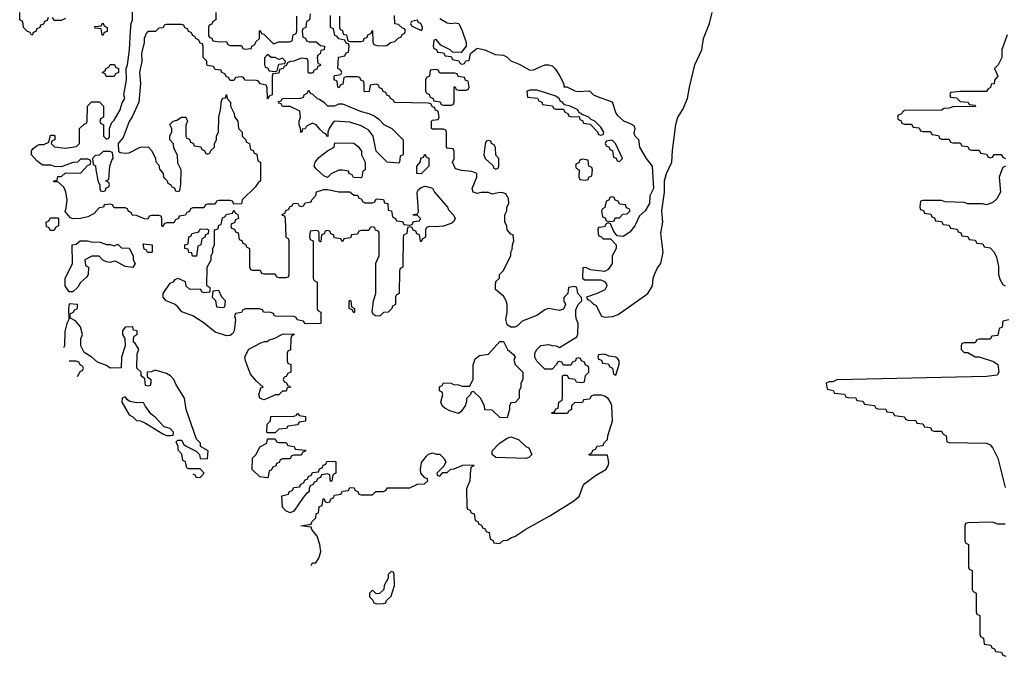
# Model space of a CAD drawing. Header units: inches. Extents: x 2808529 to 2951249, y 860290 to 1033701.
# Tile 27 of 153: x 2931606 to 2936865, y 940033 to 943431. Entities that reach past the tile are written whole.
import ezdxf

# ---------------------------------------------------------------- set-up
doc = ezdxf.new("R2010")
doc.units = ezdxf.units.IN
doc.header["$MEASUREMENT"] = 0
doc.layers.add('C9934', color=7, linetype='Continuous')

msp = doc.modelspace()

# ---------------------------------------------------------------- linework, layer by layer
at = {"layer": 'C9934', "color": 6}
for points in [[(2931758, 943442), (2931752.7, 943427.3), (2931738, 943422), (2931732.7, 943407.3), (2931718, 943402), (2931714, 943390), (2931698, 943382), (2931692.7, 943367.3), (2931678, 943362), (2931674, 943350), (2931668.4, 943348.4), (2931662, 943362), (2931647.3, 943367.3), (2931626, 943390), (2931622, 943422), (2931606, 943430), (2931606, 943470)], [(2933158, 943462), (2933154, 943430), (2933138, 943422), (2933134, 943390), (2933118, 943382), (2933114, 943370), (2933118, 943338), (2933132.7, 943332.7), (2933138, 943318), (2933152.7, 943312.7), (2933190, 943312), (2933212.7, 943292.7), (2933234, 943290), (2933232, 943270), (2933214, 943266), (2933211.6, 943248.4), (2933198, 943242), (2933194, 943230), (2933198, 943198), (2933210, 943194), (2933212.7, 943187.3), (2933198, 943182), (2933192.7, 943167.3), (2933178, 943162), (2933170, 943146), (2933150, 943146), (2933146, 943150), (2933146, 943210), (2933142, 943222), (2933110, 943226), (2933071.1, 943208.9), (2933052, 943208), (2933038, 943202), (2933030, 943186), (2933018, 943182), (2933014, 943170), (2932994, 943166), (2932990, 943146), (2932958, 943142), (2932954, 943130), (2932954, 943030), (2932938, 943022), (2932930, 943008), (2932927.3, 943067.3), (2932922, 943082), (2932890, 943088), (2932882, 943102), (2932870, 943106), (2932810, 943108), (2932802, 943122), (2932790, 943126), (2932758, 943122), (2932750, 943106), (2932730, 943106), (2932722, 943122), (2932710, 943126), (2932702, 943142), (2932686, 943150), (2932682, 943162), (2932650, 943166), (2932642, 943182), (2932610, 943186), (2932606, 943190), (2932606, 943210), (2932586, 943230), (2932586, 943290), (2932582, 943302), (2932570, 943306), (2932562, 943322), (2932546, 943330), (2932542, 943342), (2932530, 943346), (2932522, 943362), (2932507.3, 943367.3), (2932502, 943382), (2932487.3, 943387.3), (2932482, 943402), (2932470, 943406), (2932390, 943406), (2932378, 943402), (2932372.7, 943387.3), (2932350, 943386), (2932331.6, 943368.4), (2932290, 943368), (2932282, 943358), (2932271.3, 943330), (2932271.3, 943310), (2932257.3, 943250), (2932259.1, 943210), (2932246.8, 943150), (2932250.7, 943090), (2932242.8, 942990), (2932207.5, 942912.5), (2932190, 942888), (2932158.5, 942801.5), (2932132, 942770), (2932134, 942730), (2932142, 942722), (2932170, 942718), (2932190, 942721), (2932250, 942751.3), (2932292.7, 942752.7), (2932311.3, 942731.3), (2932332, 942690), (2932332.7, 942672.7), (2932350, 942654), (2932352.7, 942632.7), (2932372, 942610), (2932374, 942590), (2932394, 942570), (2932398, 942558), (2932414, 942550), (2932418, 942538), (2932432.7, 942532.7), (2932438, 942518), (2932450, 942514), (2932462, 942518), (2932467.3, 942552.7), (2932468, 942630), (2932450, 942666), (2932448.4, 942708.4), (2932430, 942746), (2932428, 942768), (2932408, 942790), (2932408.4, 942811.6), (2932418, 942830), (2932418, 942850), (2932408.4, 942871.6), (2932426, 942890), (2932444.7, 942895.3), (2932470, 942911), (2932494, 942910), (2932502, 942890), (2932492.7, 942867.3), (2932494, 942810), (2932498, 942798), (2932512.7, 942792.7), (2932518, 942778), (2932532.7, 942772.7), (2932538, 942758), (2932572.7, 942752.7), (2932578, 942738), (2932592.7, 942732.7), (2932598, 942718), (2932610, 942714), (2932622, 942718), (2932627.3, 942732.7), (2932646, 942750), (2932646, 942770), (2932658, 942790), (2932658, 942810), (2932668.4, 942831.6), (2932669, 942910), (2932680.4, 942959.6), (2932682, 942990), (2932690, 943012), (2932706, 943014), (2932710, 943032), (2932714, 943010), (2932732, 942990), (2932732, 942970), (2932752, 942930), (2932752.7, 942912.7), (2932772, 942890), (2932774, 942850), (2932794, 942830), (2932794, 942810), (2932814, 942790), (2932818, 942778), (2932834, 942770), (2932838, 942738), (2932852.7, 942732.7), (2932858, 942718), (2932872.7, 942712.7), (2932878, 942678), (2932892, 942670), (2932892, 942570), (2932879.6, 942560.4), (2932863.6, 942536.4), (2932794, 942470), (2932790, 942448), (2932750, 942446), (2932742, 942462), (2932730, 942466), (2932670, 942466), (2932658, 942462), (2932650, 942446), (2932610, 942446), (2932598, 942442), (2932590, 942426), (2932530, 942426), (2932518, 942422), (2932512.7, 942407.3), (2932498, 942402), (2932492, 942388), (2932458, 942382), (2932454, 942370), (2932438, 942362), (2932430, 942346), (2932390, 942346), (2932378, 942342), (2932370, 942326), (2932366, 942330), (2932366, 942370), (2932362, 942382), (2932350, 942386), (2932310, 942386), (2932298, 942382), (2932290, 942366), (2932272.7, 942367.3), (2932230, 942386), (2932207.3, 942387.3), (2932202, 942402), (2932187.3, 942407.3), (2932182, 942422), (2932170, 942426), (2932110, 942426), (2932102, 942442), (2932090, 942446), (2932058, 942442), (2932054, 942430), (2932030, 942426), (2932003.6, 942396.4), (2931970, 942378), (2931930, 942369), (2931888.7, 942368.7), (2931875.3, 942375.3), (2931848, 942408), (2931854.6, 942425.4), (2931859, 942470), (2931853.2, 942510), (2931846.3, 942526.3), (2931839.3, 942539.3), (2931810, 942566), (2931790, 942566), (2931786, 942570), (2931806, 942574), (2931810, 942594), (2931830, 942594), (2931850, 942614), (2931930, 942612), (2931970, 942654), (2931982, 942658), (2931986, 942670), (2931982, 942682), (2931970, 942686), (2931930, 942686), (2931914, 942670), (2931890, 942668), (2931830, 942646), (2931792.7, 942647.3), (2931774.6, 942654.6), (2931730, 942655.3), (2931720.2, 942660.2), (2931697.2, 942677.2), (2931669, 942710), (2931669.2, 942730.8), (2931677.2, 942742.8), (2931700.2, 942759.8), (2931710, 942764.7), (2931735.3, 942764.7), (2931762, 942778), (2931770, 942814), (2931790, 942814), (2931794, 942810), (2931794, 942790), (2931778, 942782), (2931774, 942770), (2931792.7, 942752.7), (2931850, 942746), (2931910, 942754), (2931926, 942770), (2931926, 942850), (2931950, 942874), (2931962, 942878), (2931966, 942890), (2931968, 942970), (2931990, 942992), (2932032, 942992), (2932054, 942970), (2932054, 942910), (2932038, 942902), (2932034, 942890), (2932038, 942878), (2932054, 942870), (2932054, 942810), (2932070, 942794), (2932082, 942798), (2932086, 942810), (2932086, 942850), (2932098, 942882), (2932110, 942894), (2932142, 942950), (2932153.6, 942986.4), (2932168, 943010), (2932162, 943030), (2932177.2, 943110), (2932175.3, 943170), (2932182, 943190), (2932193.2, 943270), (2932197.2, 943370), (2932201.2, 943410), (2932209, 943430), (2932209, 943490)], [(2932654, 943470), (2932654, 943430), (2932638, 943422), (2932632.7, 943407.3), (2932618, 943402), (2932614, 943390), (2932614, 943350), (2932618, 943338), (2932632.7, 943332.7), (2932638, 943318), (2932672.7, 943312.7), (2932710, 943314), (2932718, 943298), (2932730, 943294), (2932790, 943294), (2932798, 943278), (2932810, 943274), (2932842, 943278), (2932846, 943290), (2932862, 943298), (2932867.3, 943312.7), (2932886, 943330), (2932886, 943370), (2932890, 943374), (2932898, 943358), (2932910, 943354), (2932962, 943302), (2932990, 943312), (2933047.3, 943312.7), (2933062, 943318), (2933066, 943350), (2933082, 943358), (2933086, 943370), (2933086, 943450)], [(2933850, 943438), (2933890, 943414.8), (2933910, 943410.8), (2933930, 943414.8), (2933950.8, 943410), (2933970, 943372), (2933990.7, 943310), (2933990.7, 943289.3), (2933964.7, 943255.3), (2933918, 943258), (2933906, 943270), (2933855.3, 943295.3), (2933830, 943326), (2933818, 943322), (2933814, 943290), (2933818, 943278), (2933832.7, 943272.7), (2933838, 943258), (2933870, 943254), (2933878, 943238), (2933910, 943234), (2933918, 943218), (2933951.6, 943211.6), (2933958, 943198), (2933970, 943194), (2933982, 943198), (2933988.4, 943211.6), (2934006, 943214), (2934014, 943250), (2934050, 943278.8), (2934090.5, 943270.5), (2934145.2, 943245.2), (2934190, 943241), (2934210, 943231), (2934230, 943211), (2934274.4, 943194.4), (2934330, 943161), (2934350, 943162.8), (2934410, 943190.7), (2934430.6, 943190.6), (2934450, 943184.7), (2934467.1, 943167.1), (2934491, 943130), (2934512, 943088), (2934512, 943072), (2934528, 943072), (2934570.7, 943050.7), (2934587.5, 943047.5), (2934650, 943050.7), (2934670.7, 943030.7), (2934690, 943021), (2934770, 942992), (2934790, 942932), (2934799.8, 942919.8), (2934830.8, 942890.8), (2934870, 942876), (2934885.4, 942865.4), (2934891, 942850), (2934886, 942826), (2934891.1, 942811.1), (2934911, 942791), (2934916, 942750), (2934951.3, 942690), (2934984.7, 942650), (2934991, 942530), (2934971.3, 942490), (2934970.5, 942449.5), (2934946, 942410), (2934916, 942384), (2934891, 942330), (2934864, 942296), (2934830, 942274), (2934798, 942278), (2934780.2, 942300.2), (2934762, 942342), (2934750, 942346), (2934738, 942342), (2934730, 942326), (2934698, 942322), (2934694, 942310), (2934698, 942278), (2934710, 942274), (2934722, 942262), (2934762, 942262), (2934791, 942230), (2934791.3, 942210), (2934771, 942170), (2934770.8, 942129.2), (2934750, 942098), (2934730, 942086), (2934655.3, 942095.3), (2934630, 942108), (2934614, 942106), (2934611.6, 942051.6), (2934622, 942042), (2934710, 942042), (2934730, 942034), (2934739.6, 942019.6), (2934742, 942010), (2934730.9, 941989.1), (2934690, 941968.7), (2934634, 941950), (2934638, 941938), (2934650, 941934), (2934670, 941912), (2934684.7, 941904.7), (2934711, 941851), (2934730, 941842.8), (2934772.7, 941847.3), (2934803.2, 941856.8), (2934960.9, 941970), (2934986.6, 942010), (2934989.4, 942050), (2934996.2, 942070), (2935012.9, 942107.1), (2935029.7, 942130.3), (2935042.4, 942190), (2935029.6, 942290.4), (2935040.7, 942350), (2935036.2, 942410), (2935049.2, 942510), (2935049.2, 942570), (2935060.9, 942610), (2935089.4, 942670), (2935092.1, 942732.1), (2935110, 942871.3), (2935120.5, 942910), (2935148.4, 942951.6), (2935173.6, 943010), (2935183, 943070), (2935211.6, 943190), (2935249.5, 943270), (2935257.6, 943330), (2935289.6, 943410), (2935304.5, 943470)], [(2931850, 943438), (2931827.3, 943427.3), (2931790, 943426), (2931782, 943442)], [(2933162.8, 940517.2), (2933170, 940531.3), (2933188, 940532), (2933204, 940556), (2933214, 940590), (2933209.3, 940630), (2933194.2, 940674.2), (2933166, 940710), (2933162, 940722), (2933108, 940730), (2933162, 940738), (2933166, 940750), (2933187.3, 940772.7), (2933190, 940794), (2933202, 940798), (2933206, 940830), (2933222, 940838), (2933227.3, 940872.7), (2933232.7, 940872.7), (2933238, 940858), (2933250, 940854), (2933262, 940858), (2933267.3, 940872.7), (2933282, 940878), (2933287.3, 940892.7), (2933322, 940898), (2933330, 940914), (2933362, 940918), (2933370, 940934), (2933392.7, 940932.7), (2933398, 940918), (2933412.7, 940912.7), (2933418, 940898), (2933430, 940894), (2933490, 940894), (2933508.4, 940911.6), (2933547.3, 940912.7), (2933562, 940918), (2933570, 940932), (2933690, 940932), (2933730, 940951.3), (2933767.3, 940952.7), (2933786, 940970), (2933782, 940982), (2933770, 940986), (2933749.4, 941009.4), (2933747, 941030), (2933752.5, 941067.5), (2933778.6, 941101.4), (2933790, 941111.3), (2933810, 941118), (2933830, 941111.3), (2933850.9, 941110.9), (2933872, 941090), (2933882, 941070), (2933872, 941048), (2933834, 941010), (2933838, 940998), (2933850, 940994), (2933866, 941014), (2933890, 941014), (2933908.4, 941031.6), (2933927.3, 941032.7), (2933972.7, 941052.7), (2934030, 941054), (2934032, 941050), (2934018, 941042), (2934014, 941030), (2934011.1, 940968.9), (2933992.7, 940927.3), (2933994, 940830), (2933998, 940818), (2934012.7, 940812.7), (2934018, 940798), (2934032.7, 940792.7), (2934038, 940758), (2934052.7, 940752.7), (2934058, 940738), (2934072.7, 940732.7), (2934078, 940718), (2934092.7, 940712.7), (2934098, 940698), (2934112.7, 940692.7), (2934118, 940658), (2934132.7, 940652.7), (2934138, 940638), (2934170, 940634), (2934188.4, 940651.6), (2934210, 940652), (2934233.2, 940666.8), (2934250, 940671.3), (2934309.4, 940710.6), (2934438, 940782), (2934560.5, 940859.5), (2934593.6, 940886.4), (2934614.8, 940945.2), (2934624.5, 940955.5), (2934682, 940998), (2934737.2, 941030), (2934749, 941050), (2934752.9, 941067.1), (2934746, 941106), (2934650, 941106), (2934646, 941110), (2934662, 941118), (2934667.3, 941132.7), (2934682, 941138), (2934690, 941154), (2934722, 941158), (2934726, 941170), (2934746, 941190), (2934748, 941210), (2934772.7, 941290), (2934769.2, 941370), (2934761.2, 941390), (2934750, 941408.7), (2934730, 941422), (2934714, 941426), (2934670, 941426), (2934658, 941422), (2934650, 941406), (2934618, 941402), (2934611.6, 941388.4), (2934570, 941386), (2934554, 941370), (2934554, 941350), (2934538, 941342), (2934531.6, 941328.4), (2934448.4, 941328.4), (2934450, 941334), (2934462, 941338), (2934470, 941354), (2934482, 941358), (2934486, 941390), (2934502, 941398), (2934506, 941410), (2934506, 941530), (2934510, 941534), (2934530, 941534), (2934538, 941518), (2934571.6, 941511.6), (2934578, 941498), (2934610, 941494), (2934622, 941498), (2934628.4, 941531.6), (2934646, 941550), (2934646, 941570), (2934642, 941582), (2934627.3, 941587.3), (2934622, 941602), (2934606, 941610), (2934602, 941622), (2934590, 941626), (2934578, 941622), (2934574, 941610), (2934558, 941602), (2934550, 941586), (2934510, 941586), (2934502, 941602), (2934490, 941606), (2934478, 941602), (2934474, 941590), (2934450, 941566), (2934410, 941566), (2934368.7, 941608.7), (2934358, 941630), (2934358, 941650), (2934368.9, 941671.1), (2934390, 941692), (2934430, 941698), (2934450, 941691.3), (2934470.9, 941690.9), (2934490, 941682), (2934582, 941738), (2934588, 941752), (2934589, 941810), (2934579.3, 941830), (2934576, 941850), (2934577.2, 941882.8), (2934589.2, 941910.8), (2934608, 941930), (2934607.3, 941947.3), (2934588, 941970), (2934582, 942002), (2934570, 942006), (2934538, 942002), (2934534, 941970), (2934512.7, 941947.3), (2934512, 941930), (2934522, 941910), (2934510, 941886), (2934490, 941878), (2934430, 941888.7), (2934410, 941882), (2934368.2, 941851.8), (2934290, 941822), (2934264, 941796), (2934251, 941789), (2934230, 941789), (2934210, 941802), (2934202.7, 941830), (2934209, 941870), (2934209, 941910), (2934204, 941930), (2934190, 941955.3), (2934148, 941990), (2934148, 942010), (2934150, 942034), (2934168, 942052), (2934168.7, 942070), (2934188.9, 942091.1), (2934228.7, 942171.3), (2934229.1, 942190.9), (2934236.4, 942203.6), (2934238, 942230), (2934246, 942250), (2934242, 942282), (2934230, 942286), (2934209.1, 942309.1), (2934208, 942330), (2934198, 942350), (2934198, 942390), (2934208, 942410), (2934208.7, 942430), (2934218, 942450), (2934216.4, 942476.4), (2934202, 942502), (2934187.3, 942507.3), (2934170, 942508), (2934130, 942499), (2934110, 942508.7), (2934070, 942508.7), (2934050, 942504), (2934028.7, 942510), (2934022, 942530), (2934048, 942590), (2934048, 942610), (2934021.2, 942621.2), (2933965.6, 942625.6), (2933934.6, 942634.6), (2933918, 942670), (2933926, 942690), (2933926, 942730), (2933922, 942742), (2933890, 942746), (2933886, 942750), (2933886, 942830), (2933882, 942842), (2933870, 942846), (2933810, 942846), (2933806, 942850), (2933806, 942890), (2933810, 942894), (2933842, 942898), (2933846, 942910), (2933842, 942942), (2933827.3, 942947.3), (2933822, 942962), (2933810, 942966), (2933802, 942982), (2933790, 942986), (2933608.4, 942988.4), (2933602, 943002), (2933586, 943010), (2933582, 943022), (2933567.3, 943027.3), (2933562, 943042), (2933547.3, 943047.3), (2933542, 943062), (2933527.3, 943067.3), (2933522, 943082), (2933510, 943086), (2933478, 943082), (2933472.7, 943047.3), (2933450, 943046), (2933446, 943050), (2933446, 943090), (2933442, 943102), (2933430, 943106), (2933422, 943122), (2933410, 943126), (2933350, 943126), (2933338, 943122), (2933332.7, 943087.3), (2933318, 943082), (2933312.7, 943067.3), (2933306, 943070), (2933302, 943102), (2933286, 943110), (2933286, 943130), (2933290, 943134), (2933322, 943138), (2933326, 943150), (2933322, 943162), (2933306, 943170), (2933308.4, 943231.6), (2933342, 943238), (2933350, 943254), (2933362, 943258), (2933366, 943290), (2933362, 943302), (2933350, 943306), (2933342, 943322), (2933310, 943328), (2933302, 943342), (2933290, 943346), (2933282, 943382), (2933266, 943390), (2933266, 943454)], [(2933314, 943450), (2933314, 943390), (2933318, 943378), (2933330, 943374), (2933334, 943354), (2933352, 943350), (2933358, 943318), (2933370, 943314), (2933430, 943314), (2933442, 943318), (2933446, 943330), (2933462, 943338), (2933466, 943350), (2933482, 943358), (2933490, 943374), (2933492.7, 943312.7), (2933498, 943298), (2933512.7, 943292.7), (2933550, 943292), (2933567.3, 943292.7), (2933586, 943310), (2933610, 943314), (2933630, 943334), (2933642, 943338), (2933650, 943354), (2933662, 943358), (2933666, 943370), (2933662, 943382), (2933650, 943386), (2933630, 943406), (2933609.1, 943409.1), (2933607.3, 943452.7)], [(2936881, 943350), (2936851.3, 943270), (2936851.6, 943228.4), (2936832, 943190), (2936812, 943170), (2936831.3, 943130), (2936812, 943108), (2936810.9, 943089.1), (2936794, 943086), (2936791.6, 943068.4), (2936778, 943062), (2936770, 943048), (2936630, 943048), (2936578, 943042), (2936574, 943030), (2936578, 943018), (2936610, 943014), (2936630, 942994), (2936671.6, 942991.6), (2936678, 942978), (2936710, 942974), (2936711.6, 942968.4), (2936590, 942966), (2936570, 942958), (2936543.6, 942956.4), (2936530, 942948.7), (2936330, 942946), (2936312.7, 942927.3), (2936298, 942922), (2936294, 942910), (2936298, 942898), (2936312.7, 942892.7), (2936318, 942878), (2936330, 942874), (2936370, 942874), (2936378, 942858), (2936410, 942854), (2936418, 942838), (2936430, 942834), (2936470, 942834), (2936478, 942818), (2936512.7, 942812.7), (2936518, 942798), (2936530, 942794), (2936570, 942794), (2936578, 942778), (2936590, 942774), (2936630, 942774), (2936638, 942758), (2936670, 942754), (2936678, 942738), (2936690, 942734), (2936730, 942734), (2936738, 942718), (2936770, 942714), (2936778, 942698), (2936790, 942694), (2936802, 942698), (2936810, 942712), (2936848.4, 942711.6), (2936858, 942698), (2936870.5, 942690.5)], [(2936870.8, 942650), (2936858, 942642), (2936851.3, 942630), (2936838, 942590), (2936844, 942510), (2936825.2, 942474.8), (2936804.5, 942455.5), (2936770, 942442), (2936750, 942448.7), (2936670, 942448.7), (2936650, 942455.3), (2936550, 942458), (2936530, 942466), (2936430, 942466), (2936418, 942462), (2936414, 942430), (2936418, 942418), (2936432.7, 942412.7), (2936438, 942398), (2936472.7, 942392.7), (2936478, 942378), (2936492.7, 942372.7), (2936498, 942358), (2936530, 942354), (2936538, 942338), (2936570, 942334), (2936578, 942318), (2936612.7, 942312.7), (2936618, 942298), (2936632.7, 942292.7), (2936638, 942278), (2936670, 942274), (2936678, 942258), (2936710, 942254), (2936718, 942238), (2936750, 942234), (2936758, 942218), (2936790, 942214), (2936810.9, 942190.9), (2936822.8, 942162.8), (2936833.7, 942113.7), (2936834.8, 942070), (2936842.8, 942042.8), (2936856.9, 942016.9), (2936870, 942011)], [(2932530, 941006), (2932542, 941002), (2932548.5, 940988.5), (2932570, 940988), (2932591, 941010), (2932570, 941034), (2932510, 941034), (2932498, 941038), (2932492, 941070), (2932478, 941078), (2932471.6, 941111.6), (2932452.7, 941132.7), (2932452, 941152), (2932442, 941178), (2932450, 941186), (2932470, 941186), (2932483.1, 941163.1), (2932494.6, 941154.6), (2932548.4, 941128.4), (2932566, 941110), (2932570, 941088), (2932610, 941086), (2932612, 941130), (2932572, 941152), (2932571.3, 941170), (2932551.1, 941191.1), (2932496, 941350), (2932486, 941410), (2932441.6, 941481.6), (2932430, 941511), (2932411, 941530), (2932390, 941542.8), (2932330, 941561), (2932310, 941552), (2932286, 941550), (2932286, 941526), (2932306, 941510), (2932306, 941490), (2932302, 941478), (2932290, 941474), (2932278, 941478), (2932274, 941514), (2932254, 941530), (2932254, 941550), (2932232, 941570), (2932232.7, 941647.3), (2932242, 941670), (2932223.6, 941703.6), (2932214, 941710), (2932214, 941730), (2932218, 941742), (2932234, 941750), (2932234, 941770), (2932214, 941774), (2932210, 941791), (2932169, 941790), (2932155.3, 941770), (2932155.3, 941750), (2932168.4, 941728.4), (2932168.7, 941690), (2932149.2, 941630), (2932147.3, 941572.7), (2932090, 941571.3), (2932070, 941584.7), (2932022, 941602), (2931992, 941630), (2931950, 941654), (2931932, 941690), (2931932.7, 941727.3), (2931942, 941750), (2931930.6, 941790.6), (2931903.6, 941823.6), (2931878, 941838), (2931874, 941850), (2931878, 941862), (2931894, 941870), (2931898, 941882), (2931914, 941890), (2931914, 941910), (2931870, 941914), (2931866, 941890), (2931868, 941830), (2931858, 941810), (2931847.3, 941767.3), (2931845.2, 941690), (2931840.6, 941679.4)], [(2936890, 941828), (2936858, 941822), (2936854, 941790), (2936838, 941782), (2936830, 941746), (2936798, 941742), (2936790, 941726), (2936730, 941726), (2936718, 941722), (2936710, 941706), (2936650, 941706), (2936638, 941702), (2936634, 941690), (2936634, 941670), (2936650, 941654), (2936670, 941654), (2936710, 941632), (2936731.6, 941631.6), (2936806.4, 941606.4), (2936830.8, 941590.8), (2936836, 941550), (2936826, 941534), (2936770, 941526), (2935970, 941508), (2935950, 941498), (2935930, 941498), (2935914, 941490), (2935918, 941458), (2935951.6, 941451.6), (2935958, 941438), (2936011.6, 941431.6), (2936018, 941418), (2936030, 941414), (2936071.6, 941411.6), (2936078, 941398), (2936110, 941394), (2936118, 941378), (2936171.6, 941371.6), (2936178, 941358), (2936190, 941354), (2936231.6, 941351.6), (2936238, 941338), (2936270, 941334), (2936278, 941318), (2936331.6, 941311.6), (2936338, 941298), (2936350, 941294), (2936391.6, 941291.6), (2936398, 941278), (2936430, 941274), (2936438, 941258), (2936470, 941254), (2936478, 941238), (2936490, 941234), (2936530, 941234), (2936538, 941218), (2936554, 941210), (2936558, 941178), (2936570, 941174), (2936770, 941171.3), (2936790, 941162), (2936803.5, 941143.5), (2936831, 941090), (2936870, 940934)], [(2931914.4, 941525.6), (2931930, 941554), (2931942, 941558), (2931946, 941570), (2931942, 941582), (2931930, 941586), (2931922, 941602), (2931908, 941608), (2931870, 941608.7)], [(2936870, 940738), (2936830, 940738), (2936807.3, 940747.3), (2936790, 940748), (2936670, 940746), (2936658, 940742), (2936654, 940730), (2936654, 940650), (2936658, 940638), (2936674, 940630), (2936674, 940510), (2936678, 940498), (2936694, 940490), (2936694, 940390), (2936698, 940378), (2936714, 940370), (2936714, 940270), (2936718, 940258), (2936734, 940250), (2936734, 940150), (2936738, 940138), (2936754, 940130), (2936758, 940098), (2936792.7, 940092.7), (2936798, 940078), (2936812.7, 940072.7), (2936818, 940058), (2936850, 940054), (2936858, 940038), (2936872.7, 940032.7)]]:
    msp.add_lwpolyline(points, dxfattribs=at)
for points in [[(2932050, 943346), (2932046, 943350), (2932042, 943382), (2932010, 943386), (2932006, 943390), (2932010, 943394), (2932042, 943398), (2932050, 943414), (2932058, 943398), (2932074, 943390), (2932072.7, 943367.3), (2932058, 943362)], [(2933730, 943428), (2933698, 943422), (2933694, 943410), (2933698, 943398), (2933750, 943374), (2933758, 943382), (2933758, 943390), (2933748, 943410), (2933736.5, 943416.5)], [(2932930, 943246), (2932912.7, 943227.3), (2932912.7, 943192.7), (2932918, 943178), (2932930, 943174), (2932938, 943158), (2932970, 943154), (2932982, 943158), (2932990, 943194), (2933022, 943198), (2933026, 943210), (2933010, 943226), (2932990, 943218), (2932970, 943228.7), (2932948.4, 943228.4)], [(2932110, 943128), (2932068.4, 943128.4), (2932062, 943142), (2932046, 943150), (2932062, 943158), (2932066, 943170), (2932082, 943178), (2932088.4, 943191.6), (2932111.6, 943191.6), (2932118, 943178), (2932134, 943170), (2932134, 943150), (2932118, 943142)], [(2933830, 943166), (2933798, 943162), (2933794, 943130), (2933778, 943122), (2933774, 943110), (2933774, 943050), (2933778, 943038), (2933792.7, 943032.7), (2933798, 943018), (2933812.7, 943012.7), (2933818, 942998), (2933852.7, 942992.7), (2933858, 942978), (2933870, 942974), (2933910, 942974), (2933922, 942978), (2933926, 942990), (2933927.3, 943072.7), (2933932.7, 943072.7), (2933938, 943058), (2933950, 943054), (2933990, 943054), (2934002, 943058), (2934006, 943070), (2934002, 943102), (2933987.3, 943107.3), (2933982, 943122), (2933947.3, 943127.3), (2933942, 943142), (2933930, 943146), (2933850, 943146), (2933842, 943162)], [(2933288.4, 942971.6), (2933310, 942982), (2933330, 942982), (2933430, 942940.7), (2933470.8, 942930.8), (2933498.5, 942918.5), (2933522, 942902), (2933551.1, 942871.1), (2933594, 942850), (2933654, 942790), (2933654, 942710), (2933638, 942702), (2933634, 942670), (2933630, 942666), (2933568, 942670), (2933509.1, 942729.1), (2933493.2, 942810), (2933470, 942841.2), (2933430, 942865.2), (2933370, 942884), (2933290, 942889.2), (2933279.1, 942880.9), (2933258.8, 942850), (2933252, 942830), (2933252, 942808), (2933246, 942810), (2933242, 942822), (2933230, 942826), (2933210, 942844), (2933190, 942869), (2933170, 942878), (2933138, 942862), (2933130, 942848), (2933114, 942846), (2933114, 942834), (2933108, 942828), (2933106, 942850), (2933098, 942870), (2933098, 942890), (2933106, 942910), (2933102, 942942), (2933050, 942968), (2933010, 942968), (2933002, 942982), (2932990, 942986), (2932987.3, 942992.7), (2933002, 942998), (2933008.9, 943011.1), (2933107.3, 943012.7), (2933122, 943018), (2933126, 943030), (2933142, 943038), (2933150, 943054), (2933158, 943038), (2933170, 943034), (2933194, 943010), (2933206.8, 943006.8), (2933230.9, 942990.9), (2933250, 942972)], [(2934330, 943055.3), (2934314, 943050), (2934318, 943018), (2934371.6, 943011.6), (2934378, 942998), (2934394, 942990), (2934398, 942978), (2934451.6, 942971.6), (2934458, 942958), (2934470, 942954), (2934510, 942954), (2934518, 942938), (2934534, 942930), (2934538, 942918), (2934552.7, 942912.7), (2934594, 942914), (2934598, 942898), (2934612.7, 942892.7), (2934618, 942878), (2934652.7, 942872.7), (2934692.7, 942832.7), (2934698, 942818), (2934710, 942814), (2934722, 942818), (2934726, 942830), (2934710, 942858), (2934678, 942890), (2934658, 942898), (2934646, 942910), (2934606, 942926), (2934606, 942930), (2934594.6, 942934.6), (2934588, 942950), (2934546, 942970), (2934516.4, 942976.4), (2934506, 942990), (2934494.6, 942994.6), (2934488, 943010), (2934470, 943022), (2934370, 943054)], [(2934110, 942786), (2934098, 942782), (2934092.7, 942767.3), (2934084.7, 942710), (2934092, 942690), (2934132.7, 942652.7), (2934138, 942638), (2934150, 942634), (2934162, 942638), (2934166, 942650), (2934166, 942690), (2934148.4, 942708.4), (2934147.3, 942747.3), (2934142, 942762), (2934126, 942770), (2934122, 942782)], [(2934770, 942788), (2934738, 942782), (2934734, 942770), (2934738, 942758), (2934754, 942750), (2934758, 942738), (2934772.7, 942732.7), (2934778, 942698), (2934792.7, 942692.7), (2934798, 942678), (2934810, 942674), (2934826, 942690), (2934788, 942770)], [(2933430, 942586), (2933388.4, 942588.4), (2933382, 942602), (2933366, 942610), (2933362, 942622), (2933330, 942628), (2933310, 942628), (2933270, 942608), (2933250, 942588.7), (2933246, 942590), (2933230, 942598), (2933190, 942635.3), (2933179, 942650), (2933184, 942670), (2933203.9, 942696.1), (2933250, 942731.3), (2933286, 942750), (2933290, 942774), (2933390, 942771.3), (2933414, 942754), (2933431.3, 942730), (2933432, 942710), (2933451.3, 942670), (2933451.1, 942628.9), (2933438, 942622), (2933434, 942590)], [(2932087.3, 942727.3), (2932052.7, 942727.3), (2932031.3, 942708.7), (2932010, 942706), (2931994, 942690), (2931998, 942658), (2932011.6, 942651.6), (2932012, 942630), (2932025.4, 942565.4), (2932034, 942550), (2932034, 942530), (2932038, 942518), (2932050, 942514), (2932062, 942518), (2932067.3, 942532.7), (2932082, 942538), (2932086, 942550), (2932082, 942562), (2932066, 942570), (2932082, 942578), (2932088, 942650), (2932098, 942682), (2932106, 942690), (2932102, 942722)], [(2933750, 942608.7), (2933728, 942610), (2933728, 942650), (2933747.3, 942672.7), (2933748.4, 942691.6), (2933762, 942698), (2933770, 942714), (2933778, 942698), (2933791.6, 942691.6), (2933792, 942650)], [(2934610, 942686), (2934598, 942682), (2934592.7, 942667.3), (2934578, 942662), (2934574, 942650), (2934578, 942638), (2934594, 942630), (2934592.7, 942592.7), (2934598, 942578), (2934630, 942574), (2934642, 942578), (2934646, 942590), (2934662, 942598), (2934666, 942630), (2934662, 942642), (2934646, 942650), (2934642, 942682)], [(2933824.7, 942324.7), (2933792.7, 942327.3), (2933778, 942322), (2933774, 942310), (2933774, 942270), (2933758, 942262), (2933750, 942246), (2933746, 942250), (2933742, 942282), (2933727.3, 942287.3), (2933722, 942302), (2933707.3, 942307.3), (2933702, 942322), (2933690, 942326), (2933678, 942322), (2933674, 942290), (2933658, 942282), (2933654, 942270), (2933652, 942110), (2933638, 942102), (2933634, 942090), (2933632, 941970), (2933618, 941962), (2933614, 941950), (2933614, 941910), (2933598, 941902), (2933594, 941890), (2933574, 941870), (2933550, 941868), (2933530, 941849), (2933506, 941850), (2933496.4, 941856.4), (2933488.7, 941870), (2933495.3, 941930), (2933508, 941970), (2933508.7, 942131.3), (2933526, 942170), (2933526, 942290), (2933522, 942302), (2933507.3, 942307.3), (2933502, 942322), (2933490, 942326), (2933478, 942322), (2933470, 942306), (2933430, 942306), (2933418, 942302), (2933410, 942286), (2933378, 942282), (2933372.7, 942267.3), (2933338, 942262), (2933330, 942246), (2933322, 942262), (2933287.3, 942267.3), (2933282, 942282), (2933267.3, 942287.3), (2933262, 942302), (2933250, 942306), (2933238, 942302), (2933232.7, 942287.3), (2933218, 942282), (2933214, 942246), (2933210, 942246), (2933206, 942250), (2933206, 942290), (2933202, 942302), (2933190, 942306), (2933158, 942302), (2933154, 942270), (2933158, 942258), (2933174, 942250), (2933174, 942050), (2933178, 942038), (2933194, 942030), (2933194, 941890), (2933198, 941878), (2933214, 941870), (2933214, 941810), (2933130, 941808), (2933122, 941822), (2933088.4, 941828.4), (2933082, 941842), (2933070, 941846), (2932971.6, 941848.4), (2932966, 941850), (2932962, 941862), (2932947.3, 941867.3), (2932908.9, 941868.9), (2932902, 941882), (2932887.3, 941887.3), (2932812.7, 941887.3), (2932798, 941882), (2932790, 941868), (2932758, 941862), (2932754, 941850), (2932758, 941830), (2932750.9, 941770.9), (2932744, 941756), (2932730, 941745.2), (2932710, 941742.7), (2932650, 941762.7), (2932591.7, 941811.7), (2932530, 941849.3), (2932472.3, 941872.3), (2932450, 941899), (2932432.3, 941912.3), (2932389, 941930), (2932373.2, 941950), (2932372.7, 941970), (2932410, 942024.7), (2932428.4, 942031.6), (2932436.4, 942043.6), (2932450, 942052), (2932490, 942034), (2932494, 942010), (2932512.7, 941992.7), (2932570, 941994), (2932578, 941978), (2932590, 941974), (2932622, 941978), (2932626, 941990), (2932622, 942002), (2932606, 942010), (2932608, 942110), (2932628, 942150), (2932628.9, 942171.1), (2932638, 942190), (2932638, 942210), (2932646, 942230), (2932646, 942310), (2932666, 942314), (2932670, 942334), (2932682, 942338), (2932690, 942374), (2932702, 942378), (2932708.4, 942391.6), (2932742, 942398), (2932750, 942414), (2932758, 942398), (2932771.6, 942391.6), (2932774, 942370), (2932758, 942362), (2932752.7, 942347.3), (2932738, 942342), (2932734, 942330), (2932738, 942318), (2932752.7, 942312.7), (2932758, 942298), (2932772.7, 942292.7), (2932778, 942258), (2932792.7, 942252.7), (2932798, 942238), (2932812.7, 942232.7), (2932818, 942218), (2932834, 942210), (2932834, 942110), (2932838, 942098), (2932850, 942094), (2932890, 942094), (2932898, 942078), (2932910, 942074), (2932970, 942074), (2932978, 942058), (2932990, 942054), (2933030, 942054), (2933042, 942058), (2933046, 942070), (2933046, 942250), (2933042, 942262), (2933028.4, 942268.4), (2933026, 942370), (2933022, 942382), (2933010, 942386), (2933008.7, 942391.3), (2933022, 942398), (2933030, 942414), (2933042, 942418), (2933050, 942434), (2933062, 942438), (2933066, 942450), (2933091.6, 942451.6), (2933098, 942438), (2933110, 942434), (2933122, 942438), (2933130, 942454), (2933162, 942458), (2933166, 942470), (2933188, 942492), (2933191.6, 942511.6), (2933230, 942524.7), (2933250, 942524.7), (2933310, 942512), (2933370, 942512), (2933390, 942494), (2933410, 942494), (2933418, 942478), (2933430, 942474), (2933438, 942458), (2933450, 942454), (2933490, 942454), (2933502, 942458), (2933510, 942474), (2933550, 942472), (2933554, 942454), (2933572, 942450), (2933574, 942414), (2933592, 942410), (2933598, 942378), (2933614, 942370), (2933618, 942358), (2933650, 942354), (2933658, 942338), (2933690, 942334), (2933702, 942338), (2933710, 942354), (2933742, 942358), (2933746, 942370), (2933730, 942386), (2933708, 942388), (2933710, 942392), (2933730, 942394), (2933735.3, 942404.7), (2933729.4, 942510.6), (2933736, 942524), (2933750, 942536), (2933770, 942542.8), (2933781, 942541), (2933811.3, 942531.3), (2933822, 942510), (2933890.6, 942430.6), (2933896, 942416), (2933925.4, 942385.4), (2933932, 942370), (2933925.4, 942354.6), (2933914.8, 942345.2), (2933870, 942329.4)], [(2934770, 942486), (2934758, 942482), (2934752.7, 942467.3), (2934738, 942462), (2934731.6, 942428.4), (2934718, 942422), (2934714, 942410), (2934718, 942378), (2934732.7, 942372.7), (2934738, 942358), (2934770, 942354), (2934782, 942358), (2934787.3, 942372.7), (2934810, 942374), (2934827.3, 942392.7), (2934850, 942394), (2934866, 942410), (2934862, 942422), (2934847.3, 942427.3), (2934842, 942442), (2934810, 942446), (2934802, 942462), (2934787.3, 942467.3), (2934782, 942482)], [(2931770, 942306), (2931762, 942322), (2931750, 942326), (2931748, 942350), (2931762, 942358), (2931770, 942374), (2931810, 942374), (2931814, 942370), (2931814, 942330), (2931798, 942322), (2931790, 942306)], [(2932550, 942168), (2932528.9, 942168.9), (2932526, 942186), (2932510, 942188), (2932506, 942206), (2932488, 942210), (2932488, 942230), (2932506, 942234), (2932508.9, 942271.1), (2932522, 942278), (2932526, 942290), (2932562, 942298), (2932570, 942314), (2932610, 942312), (2932614, 942310), (2932612.7, 942287.3), (2932598, 942282), (2932594, 942270), (2932578, 942262), (2932574, 942230), (2932558, 942222)], [(2932070, 942231.3), (2932090, 942231.3), (2932110, 942224.7), (2932130, 942232), (2932150, 942214), (2932191.3, 942211.3), (2932212, 942170), (2932212, 942150), (2932222, 942130), (2932211, 942109), (2932170, 942112.7), (2932120.4, 942140.4), (2932110, 942142), (2932090, 942135.3), (2932070, 942138), (2932050, 942148), (2932030, 942168.7), (2931991.6, 942168.4), (2931954, 942150), (2931958, 942118), (2931974, 942110), (2931972, 942070), (2931963.6, 942056.4), (2931930, 942028), (2931916.8, 942003.2), (2931890, 941978), (2931870, 941978), (2931848.7, 942010), (2931848.7, 942050), (2931888, 942130), (2931886, 942230), (2931907.3, 942232.7), (2931929.1, 942250.9), (2931968.9, 942251.1), (2931990, 942244.7), (2932036.4, 942243.6)], [(2932310, 942188), (2932288.4, 942188.4), (2932282, 942202), (2932270, 942206), (2932266, 942234), (2932314, 942230), (2932314, 942190)], [(2932670, 941986), (2932638, 941982), (2932634, 941950), (2932652, 941932), (2932658, 941898), (2932690, 941894), (2932702, 941898), (2932706, 941930), (2932686, 941950)], [(2933390, 941866), (2933382, 941882), (2933366, 941890), (2933366, 941930), (2933370, 941934), (2933374, 941930), (2933378, 941898), (2933394, 941890), (2933394, 941870)], [(2932910, 941402), (2932888, 941410), (2932884, 941430), (2932890, 941454), (2932894.6, 941465.4), (2932906, 941470), (2932870, 941502), (2932839.5, 941539.5), (2932812, 941610), (2932809.4, 941630), (2932815.1, 941644.9), (2932830, 941672), (2932894.6, 941705.4), (2932912.7, 941712.7), (2932927.3, 941712.7), (2932938, 941722), (2932966, 941730), (2933010, 941752), (2933070, 941754), (2933072, 941750), (2933058, 941742), (2933054, 941730), (2933051.6, 941668.4), (2933038, 941662), (2933034, 941650), (2933034, 941610), (2933038, 941598), (2933054, 941590), (2933054, 941550), (2933038, 941542), (2933030, 941526), (2933018, 941522), (2933014, 941510), (2933018, 941498), (2933030, 941494), (2933038, 941478), (2933054, 941470), (2933034, 941466), (2933030, 941448), (2933010, 941448), (2932991, 941429), (2932970, 941428), (2932930, 941408.7)], [(2934210, 941306), (2934170, 941308), (2934130, 941346), (2934090, 941348), (2934088, 941370), (2934068, 941410), (2934030, 941446), (2934018, 941442), (2934014, 941430), (2933992, 941408), (2933992, 941392), (2933984.7, 941370), (2933962, 941338), (2933950, 941329.2), (2933903.2, 941343.2), (2933876.5, 941356.5), (2933862, 941370), (2933855.3, 941390), (2933866, 941430), (2933862, 941442), (2933848, 941450), (2933848.4, 941471.6), (2933862, 941478), (2933870, 941492), (2933911.1, 941491.1), (2933923.6, 941483.6), (2933950, 941482), (2933970, 941474), (2934010, 941474), (2934027.3, 941512.7), (2934028.9, 941588.9), (2934039, 941621), (2934061.2, 941638.8), (2934110, 941644.7), (2934170, 941714), (2934190, 941714), (2934212, 941670), (2934243.6, 941643.6), (2934252, 941630), (2934246, 941614), (2934252, 941590), (2934294, 941550), (2934294, 941510), (2934282, 941490), (2934282, 941470), (2934274, 941450), (2934274, 941410), (2934251.6, 941388.4), (2934230, 941386), (2934222, 941370), (2934222, 941350)], [(2934730, 941646), (2934698, 941642), (2934694, 941630), (2934698, 941618), (2934712.7, 941612.7), (2934718, 941598), (2934750, 941594), (2934758, 941578), (2934771.6, 941571.6), (2934778, 941538), (2934790, 941534), (2934808.4, 941591.6), (2934808.7, 941610), (2934800.2, 941620.2), (2934790, 941628.7), (2934755.3, 941635.3)], [(2932170, 941418), (2932154, 941410), (2932152, 941390), (2932190, 941321), (2932210, 941311), (2932230, 941291), (2932250.5, 941290.5), (2932278, 941278), (2932370, 941221), (2932390, 941211.3), (2932410, 941212), (2932426, 941214), (2932428, 941230), (2932410, 941248), (2932378, 941258), (2932328.7, 941310), (2932306.6, 941326.6), (2932275.3, 941370), (2932268, 941388), (2932230, 941385.2), (2932193.6, 941393.6), (2932181.2, 941401.2)], [(2932930, 941226), (2932926, 941230), (2932928.4, 941271.6), (2932946, 941290), (2932947.3, 941312.7), (2933070, 941314), (2933082, 941318), (2933090, 941331.3), (2933098, 941318), (2933132.7, 941312.7), (2933132.7, 941287.3), (2933098, 941282), (2933090, 941268), (2933038, 941262), (2933031.6, 941248.4), (2932990, 941246), (2932970, 941226)], [(2934310, 941089.2), (2934150, 941093.2), (2934129, 941110), (2934129, 941130), (2934169.5, 941170.5), (2934210, 941198), (2934230, 941204.7), (2934270.6, 941190.6), (2934310, 941152), (2934324.7, 941144.7), (2934342, 941110), (2934325.4, 941094.6)], [(2932990, 941174), (2933030, 941174), (2933038, 941158), (2933072.7, 941152.7), (2933078, 941138), (2933132.7, 941132.7), (2933132.7, 941127.3), (2933118, 941122), (2933110, 941106), (2933070, 941106), (2933058, 941102), (2933050, 941086), (2933010, 941086), (2932998, 941082), (2932992.7, 941067.3), (2932978, 941062), (2932974, 941050), (2932958, 941042), (2932950, 941026), (2932938, 941022), (2932934, 940990), (2932930, 940986), (2932888, 940990), (2932848, 941030), (2932848.7, 941090), (2932869.3, 941110.7), (2932889.3, 941150.7), (2932926, 941170), (2932930, 941194), (2932970, 941194), (2932978, 941178)], [(2933266, 940966), (2933262, 941002), (2933250, 941006), (2933218, 941002), (2933212.7, 940987.3), (2933198, 940982), (2933190, 940966), (2933178, 940962), (2933174, 940950), (2933158, 940942), (2933152, 940928), (2933151.3, 940910), (2933138, 940902), (2933119.6, 940880.4), (2933070, 940808), (2933050, 940798), (2933028, 940810), (2933010, 940828), (2933006, 940890), (2933042, 940898), (2933046, 940910), (2933062, 940918), (2933070, 940934), (2933102, 940938), (2933106, 940950), (2933122, 940958), (2933130, 940974), (2933142, 940978), (2933150, 940994), (2933162, 940998), (2933170, 941014), (2933202, 941018), (2933207.3, 941032.7), (2933222, 941038), (2933227.3, 941052.7), (2933242, 941058), (2933247.3, 941072.7), (2933290, 941074), (2933294, 941070), (2933294, 941010), (2933278, 941002), (2933272.7, 940967.3)], [(2933590, 940486), (2933574, 940470), (2933574, 940450), (2933552, 940410), (2933551.3, 940388.7), (2933527.3, 940367.3), (2933510, 940366), (2933490, 940386), (2933474, 940370), (2933474, 940350), (2933492.7, 940332.7), (2933498, 940318), (2933512.7, 940312.7), (2933550, 940314), (2933562, 940318), (2933566, 940330), (2933590, 940354), (2933608, 940410), (2933606, 940470), (2933602, 940482)]]:
    msp.add_lwpolyline(points, close=True, dxfattribs=at)

doc.saveas('drawing.dxf')
